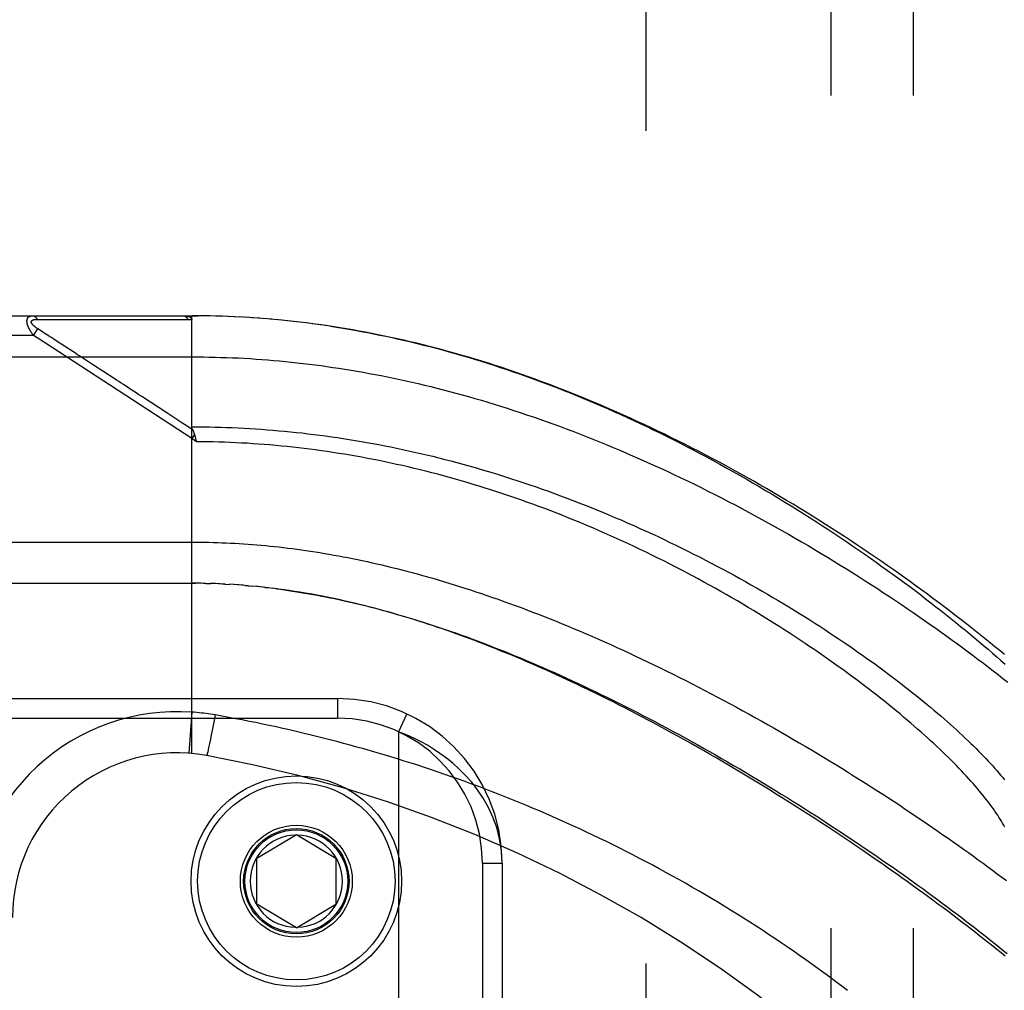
# Model space of a CAD drawing. Header units: inches. Extents: x 0 to 230, y 0 to 149.
# Tile 35 of 256: x 33.9 to 35.4, y 42.05 to 43.52. Entities that reach past the tile are written whole.
import ezdxf

# ---------------------------------------------------------------- set-up
doc = ezdxf.new("R2010")
doc.units = ezdxf.units.IN
doc.header["$LTSCALE"] = 12.648283
doc.header["$MEASUREMENT"] = 0
doc.linetypes.add('HIDDEN', pattern=[0.2, 0.1, -0.1])
for name, color, linetype in [('DEFAULT_2', 8, 'HIDDEN'), ('LEFTHAND_DOOR_ASSEMBLY', 7, 'CONTINUOUS'), ('SUBPANEL', 7, 'CONTINUOUS')]:
    doc.layers.add(name, color=color, linetype=linetype)

msp = doc.modelspace()

# ---------------------------------------------------------------- linework, layer by layer
at = {"layer": 'DEFAULT_2', "color": 8, "linetype": 'HIDDEN'}
msp.add_line((34.8549, 38.2959), (34.8549, 107.3999), dxfattribs=at)
at = {"layer": 'LEFTHAND_DOOR_ASSEMBLY', "color": 8, "linetype": 'HIDDEN'}
for p, q in [((33.2914, 43.0742), (34.1651, 43.0742)), ((33.9303, 43.0687), (33.935, 43.0687)), ((33.935, 43.0687), (33.9409, 43.0687)), ((33.9409, 43.0687), (33.9728, 43.0686)), ((33.9728, 43.0686), (33.978, 43.0686)), ((33.978, 43.0686), (34.0116, 43.0686)), ((34.0116, 43.0686), (34.0168, 43.0686)), ((34.0168, 43.0686), (34.0222, 43.0686)), ((34.1651, 42.4094), (34.1651, 43.0742)), ((34.1744, 43.0742), (34.1651, 43.0742)), ((34.1651, 43.0742), (34.1742, 43.0742)), ((34.1837, 43.0741), (34.1742, 43.0742)), ((34.1931, 43.0739), (34.1833, 43.0741)), ((34.2024, 43.0737), (34.1924, 43.0739)), ((34.2117, 43.0734), (34.2015, 43.0737)), ((34.221, 43.0731), (34.2106, 43.0734)), ((34.2304, 43.0727), (34.2197, 43.0731)), ((34.2397, 43.0722), (34.2288, 43.0727)), ((34.2491, 43.0716), (34.2379, 43.0723)), ((34.2584, 43.071), (34.247, 43.0718)), ((34.2678, 43.0704), (34.2561, 43.0712)), ((34.2772, 43.0697), (34.2653, 43.0706)), ((34.2866, 43.0689), (34.2744, 43.0699)), ((34.296, 43.068), (34.2835, 43.0691)), ((34.3054, 43.0671), (34.2927, 43.0683)), ((34.3148, 43.0661), (34.3019, 43.0674)), ((33.9249, 43.0442), (33.9314, 43.0542)), ((33.9387, 43.0495), (33.9314, 43.0542)), ((34.3242, 43.0651), (34.311, 43.0665)), ((34.3337, 43.0639), (34.3202, 43.0655)), ((34.3431, 43.0628), (34.3294, 43.0644)), ((34.3526, 43.0615), (34.3386, 43.0633)), ((34.3621, 43.0602), (34.3479, 43.0621)), ((34.3716, 43.0588), (34.3571, 43.0609)), ((33.9249, 43.0442), (33.2614, 43.0442)), ((33.9415, 43.0333), (33.9249, 43.0442)), ((33.9411, 43.0479), (33.9387, 43.0495)), ((33.9435, 43.0464), (33.9411, 43.0479)), ((33.9459, 43.0448), (33.9435, 43.0464)), ((33.9557, 43.0384), (33.9511, 43.0415)), ((33.9593, 43.0361), (33.9557, 43.0384)), ((34.1651, 42.8875), (33.9415, 43.0333)), ((33.9845, 43.0197), (33.9593, 43.0361)), ((33.2614, 43.0117), (34.1651, 43.0117)), ((33.9884, 43.0172), (33.9845, 43.0197)), ((34.1288, 42.9256), (34.0894, 42.9513)), ((34.1503, 42.9116), (34.1288, 42.9256)), ((34.1693, 42.8938), (34.1651, 42.8875)), ((34.1704, 42.8897), (34.1707, 42.8885)), ((34.1707, 42.8885), (34.171, 42.8872)), ((34.1721, 42.8829), (34.1651, 42.8875)), ((34.171, 42.8872), (34.1713, 42.886)), ((33.2914, 42.6679), (34.1709, 42.6679)), ((34.1723, 42.6679), (34.1651, 42.6679)), ((34.1794, 42.6678), (34.1709, 42.6679)), ((34.1866, 42.6677), (34.1767, 42.6679)), ((34.1824, 42.6678), (34.1882, 42.6677)), ((34.1866, 42.6677), (34.194, 42.6675)), ((34.201, 42.6673), (34.1938, 42.6675)), ((34.2082, 42.667), (34.1997, 42.6673)), ((34.2153, 42.6667), (34.2055, 42.6671)), ((34.2113, 42.6669), (34.2171, 42.6666)), ((34.2153, 42.6667), (34.2229, 42.6662)), ((34.2294, 42.6658), (34.2224, 42.6663)), ((34.2364, 42.6653), (34.2287, 42.6659)), ((34.2434, 42.6648), (34.2346, 42.6655)), ((34.2506, 42.6642), (34.2404, 42.665)), ((34.2463, 42.6646), (34.2522, 42.6641)), ((34.2506, 42.6642), (34.2581, 42.6635)), ((34.2654, 42.6628), (34.2579, 42.6636)), ((34.2732, 42.662), (34.264, 42.663)), ((34.2759, 42.6617), (34.2819, 42.661)), ((33.2601, 42.4929), (34.3864, 42.4929)), ((34.3864, 42.4929), (34.3864, 42.4629)), ((34.1651, 42.4721), (34.1607, 42.4098)), ((34.4915, 42.4698), (34.4789, 42.4425)), ((33.2301, 42.4629), (34.3864, 42.4629)), ((34.1984, 42.4567), (34.1966, 42.4469)), ((34.2005, 42.4679), (34.1984, 42.4567)), ((34.1966, 42.4469), (34.1948, 42.4377)), ((34.4789, 42.4425), (34.4789, 41.0033)), ((34.1924, 42.4259), (34.1921, 42.4243)), ((34.1935, 42.4311), (34.1924, 42.4259)), ((34.1948, 42.4377), (34.1935, 42.4311)), ((34.1891, 42.4108), (34.1889, 42.41)), ((34.1893, 42.4116), (34.1891, 42.4108)), ((34.1895, 42.4126), (34.1893, 42.4116)), ((34.1898, 42.4136), (34.1895, 42.4126)), ((34.1901, 42.4153), (34.1898, 42.4136)), ((34.1907, 42.4178), (34.1901, 42.4153)), ((34.1913, 42.4205), (34.1907, 42.4178)), ((34.1921, 42.4243), (34.1913, 42.4205)), ((34.2639, 42.2504), (34.3239, 42.2865)), ((34.3239, 42.2865), (34.3839, 42.2504)), ((34.2639, 42.1804), (34.2639, 42.2504)), ((34.3839, 42.2504), (34.3839, 42.1804)), ((34.6064, 42.2429), (34.6064, 41.2029)), ((34.6064, 42.2429), (34.6364, 42.2429)), ((34.6364, 42.2429), (34.6364, 41.2029)), ((34.3239, 42.1444), (34.2639, 42.1804)), ((34.3239, 42.1444), (34.3839, 42.1804))]:
    msp.add_line(p, q, dxfattribs=at)
for points in [[(33.9249, 43.0442), (33.9244, 43.0448), (33.9239, 43.0455), (33.9235, 43.0461), (33.923, 43.0467), (33.9226, 43.0473), (33.9222, 43.0479), (33.9218, 43.0484), (33.9215, 43.049), (33.9211, 43.0495), (33.9208, 43.0501), (33.9205, 43.0506), (33.9202, 43.0511), (33.9199, 43.0516), (33.9196, 43.052), (33.9193, 43.0525), (33.9191, 43.053), (33.9188, 43.0534), (33.9186, 43.0539), (33.9184, 43.0543), (33.9182, 43.0547), (33.9179, 43.0552), (33.9177, 43.0556), (33.9176, 43.056), (33.9174, 43.0564), (33.9172, 43.0568), (33.917, 43.0572), (33.9169, 43.0575), (33.9167, 43.0579), (33.9166, 43.0583), (33.9164, 43.0587), (33.9163, 43.059), (33.9162, 43.0594), (33.9161, 43.0597), (33.9159, 43.0601), (33.9158, 43.0604), (33.9157, 43.0607), (33.9156, 43.0611), (33.9156, 43.0614), (33.9155, 43.0617), (33.9154, 43.062), (33.9153, 43.0623), (33.9153, 43.0627), (33.9152, 43.063), (33.9152, 43.0633), (33.9151, 43.0636), (33.9151, 43.0639), (33.915, 43.0641), (33.915, 43.0644), (33.915, 43.0647), (33.9149, 43.065), (33.9149, 43.0653), (33.9149, 43.0655), (33.9149, 43.0658), (33.9149, 43.0661), (33.9149, 43.0663), (33.9149, 43.0666), (33.9149, 43.0668), (33.915, 43.0671), (33.915, 43.0673), (33.915, 43.0676), (33.9151, 43.0678), (33.9151, 43.068), (33.9151, 43.0683), (33.9152, 43.0685), (33.9153, 43.0687), (33.9153, 43.069), (33.9154, 43.0692), (33.9155, 43.0694), (33.9155, 43.0696), (33.9156, 43.0698), (33.9157, 43.07), (33.9158, 43.0702), (33.9159, 43.0704), (33.916, 43.0706), (33.9162, 43.0708), (33.9163, 43.071), (33.9164, 43.0711), (33.9165, 43.0713), (33.9167, 43.0715), (33.9168, 43.0717), (33.917, 43.0718), (33.9172, 43.072), (33.9173, 43.0722), (33.9175, 43.0723), (33.9177, 43.0725), (33.9179, 43.0726), (33.9181, 43.0728), (33.9183, 43.0729), (33.9186, 43.073), (33.9188, 43.0732), (33.9191, 43.0733), (33.9193, 43.0734), (33.9196, 43.0735), (33.9199, 43.0736), (33.9202, 43.0737), (33.9205, 43.0738), (33.9208, 43.0739), (33.9212, 43.074), (33.9216, 43.074), (33.922, 43.0741), (33.9224, 43.0741), (33.9228, 43.0742), (33.9232, 43.0742), (33.9237, 43.0742)], [(33.9314, 43.0542), (33.9309, 43.0545), (33.9305, 43.0549), (33.93, 43.0552), (33.9296, 43.0555), (33.9292, 43.0558), (33.9288, 43.056), (33.9284, 43.0563), (33.928, 43.0566), (33.9277, 43.0569), (33.9274, 43.0571), (33.927, 43.0574), (33.9267, 43.0576), (33.9264, 43.0579), (33.9262, 43.0581), (33.9259, 43.0583), (33.9256, 43.0586), (33.9254, 43.0588), (33.9251, 43.059), (33.9249, 43.0592), (33.9247, 43.0594), (33.9245, 43.0596), (33.9243, 43.0598), (33.9241, 43.06), (33.9239, 43.0602), (33.9237, 43.0604), (33.9236, 43.0606), (33.9234, 43.0608), (33.9233, 43.061), (33.9231, 43.0612), (33.923, 43.0613), (33.9228, 43.0615), (33.9227, 43.0617), (33.9226, 43.0619), (33.9225, 43.062), (33.9224, 43.0622), (33.9223, 43.0623), (33.9222, 43.0625), (33.9221, 43.0627), (33.922, 43.0628), (33.9219, 43.063), (33.9219, 43.0631), (33.9218, 43.0633), (33.9217, 43.0634), (33.9217, 43.0636), (33.9216, 43.0637), (33.9216, 43.0639), (33.9216, 43.064), (33.9215, 43.0641), (33.9215, 43.0643), (33.9215, 43.0644), (33.9215, 43.0645), (33.9215, 43.0647), (33.9214, 43.0648), (33.9214, 43.0649), (33.9215, 43.065), (33.9215, 43.0652), (33.9215, 43.0653), (33.9215, 43.0654), (33.9215, 43.0655), (33.9216, 43.0656), (33.9216, 43.0657), (33.9216, 43.0659), (33.9217, 43.066), (33.9217, 43.0661), (33.9218, 43.0662), (33.9219, 43.0663), (33.9219, 43.0664), (33.922, 43.0665), (33.9221, 43.0666), (33.9222, 43.0667), (33.9223, 43.0668), (33.9224, 43.0669), (33.9225, 43.067), (33.9226, 43.0671), (33.9227, 43.0672), (33.9228, 43.0672), (33.923, 43.0673), (33.9231, 43.0674), (33.9232, 43.0675), (33.9234, 43.0676), (33.9236, 43.0676), (33.9237, 43.0677), (33.9239, 43.0678), (33.9241, 43.0679), (33.9243, 43.0679), (33.9245, 43.068), (33.9247, 43.0681), (33.9249, 43.0681), (33.9251, 43.0682), (33.9254, 43.0683), (33.9256, 43.0683), (33.9259, 43.0684), (33.9262, 43.0684), (33.9265, 43.0685), (33.9268, 43.0685), (33.9271, 43.0686), (33.9274, 43.0686), (33.9278, 43.0686), (33.9281, 43.0687), (33.9285, 43.0687), (33.9289, 43.0687), (33.9294, 43.0687), (33.9298, 43.0687), (33.9303, 43.0687)], [(33.9237, 43.0742), (33.9239, 43.0742), (33.9241, 43.0742), (33.9243, 43.0741), (33.9246, 43.0741), (33.9248, 43.0741), (33.925, 43.074), (33.9252, 43.0739), (33.9254, 43.0739), (33.9257, 43.0738), (33.9259, 43.0737), (33.9261, 43.0736), (33.9263, 43.0735), (33.9265, 43.0733), (33.9267, 43.0732), (33.9269, 43.0731), (33.9271, 43.0729), (33.9273, 43.0728), (33.9275, 43.0726), (33.9277, 43.0724), (33.9279, 43.0722), (33.9281, 43.072), (33.9283, 43.0718), (33.9285, 43.0716), (33.9287, 43.0714), (33.9288, 43.0711), (33.929, 43.0709), (33.9292, 43.0707), (33.9293, 43.0704), (33.9295, 43.0701), (33.9297, 43.0699), (33.9298, 43.0696), (33.93, 43.0693), (33.9301, 43.069), (33.9303, 43.0687)], [(34.0222, 43.0686), (34.0251, 43.0686), (34.0281, 43.0686), (34.0313, 43.0686), (34.0346, 43.0686), (34.0381, 43.0686), (34.0456, 43.0686)], [(34.0456, 43.0686), (34.0494, 43.0686), (34.0533, 43.0686), (34.0571, 43.0686), (34.061, 43.0686), (34.0648, 43.0686), (34.0685, 43.0686), (34.0723, 43.0686), (34.0762, 43.0686), (34.0801, 43.0686), (34.0841, 43.0686), (34.0883, 43.0686), (34.1166, 43.0685)], [(34.1166, 43.0685), (34.1219, 43.0685), (34.1274, 43.0685), (34.1332, 43.0685), (34.1392, 43.0685), (34.1456, 43.0685), (34.1522, 43.0685), (34.159, 43.0685)], [(34.1524, 43.0742), (34.153, 43.0742), (34.1535, 43.0742), (34.1541, 43.0742), (34.1546, 43.0741), (34.1552, 43.0741), (34.1557, 43.074), (34.1562, 43.074), (34.1566, 43.0739), (34.1571, 43.0739), (34.1575, 43.0738), (34.1579, 43.0737), (34.1583, 43.0737), (34.1587, 43.0736), (34.159, 43.0735), (34.1594, 43.0734), (34.1597, 43.0733), (34.16, 43.0732), (34.1603, 43.0731), (34.1606, 43.073), (34.1609, 43.0729), (34.1612, 43.0728), (34.1614, 43.0727), (34.1617, 43.0726), (34.1619, 43.0725), (34.1621, 43.0724), (34.1623, 43.0723), (34.1625, 43.0722), (34.1627, 43.0721), (34.1629, 43.072), (34.1631, 43.0718), (34.1632, 43.0717), (34.1634, 43.0716), (34.1635, 43.0715), (34.1637, 43.0714), (34.1638, 43.0712), (34.1639, 43.0711), (34.164, 43.071), (34.1642, 43.0709), (34.1643, 43.0708), (34.1644, 43.0706), (34.1645, 43.0705), (34.1645, 43.0704), (34.1646, 43.0702), (34.1647, 43.0701), (34.1648, 43.07), (34.1648, 43.0698), (34.1649, 43.0697), (34.1649, 43.0696), (34.165, 43.0694), (34.165, 43.0693), (34.1651, 43.0691), (34.1651, 43.069), (34.1651, 43.0688), (34.1651, 43.0687), (34.1651, 43.0685), (34.1651, 43.0684)], [(34.1524, 43.0742), (34.1526, 43.0742), (34.1528, 43.0742), (34.1531, 43.0741), (34.1533, 43.0741), (34.1535, 43.0741), (34.1537, 43.074), (34.1539, 43.0739), (34.1542, 43.0739), (34.1544, 43.0738), (34.1546, 43.0737), (34.1548, 43.0736), (34.155, 43.0734), (34.1552, 43.0733), (34.1555, 43.0732), (34.1557, 43.073), (34.1559, 43.0729), (34.1561, 43.0727), (34.1563, 43.0725), (34.1565, 43.0723), (34.1567, 43.0721), (34.1569, 43.0719), (34.157, 43.0717), (34.1572, 43.0715), (34.1574, 43.0713), (34.1576, 43.071), (34.1578, 43.0708), (34.1579, 43.0705), (34.1581, 43.0703), (34.1583, 43.07), (34.1584, 43.0697), (34.1586, 43.0694), (34.1587, 43.0691), (34.1589, 43.0688), (34.159, 43.0685)], [(34.159, 43.0685), (34.16, 43.0685), (34.1611, 43.0685), (34.1621, 43.0685), (34.1631, 43.0685), (34.1641, 43.0684), (34.1651, 43.0684)], [(35.3989, 42.5597), (35.3918, 42.5656), (35.3845, 42.5716), (35.3772, 42.5776), (35.3697, 42.5836), (35.3622, 42.5897), (35.3546, 42.5957), (35.3469, 42.6018), (35.3391, 42.6079), (35.3312, 42.6141), (35.3232, 42.6202), (35.3152, 42.6264), (35.307, 42.6326), (35.2988, 42.6388), (35.2904, 42.645), (35.282, 42.6512), (35.2735, 42.6575), (35.265, 42.6637), (35.2563, 42.67), (35.2476, 42.6762), (35.2387, 42.6825), (35.2298, 42.6888), (35.2208, 42.695), (35.2118, 42.7013), (35.2027, 42.7076), (35.1934, 42.7138), (35.1842, 42.7201), (35.1748, 42.7263), (35.1654, 42.7326), (35.1559, 42.7388), (35.1464, 42.745), (35.1368, 42.7512), (35.1271, 42.7573), (35.1174, 42.7635), (35.1076, 42.7696), (35.0978, 42.7757), (35.0879, 42.7817), (35.078, 42.7878), (35.0681, 42.7938), (35.058, 42.7997), (35.048, 42.8057), (35.0379, 42.8116), (35.0278, 42.8174), (35.0176, 42.8232), (35.0074, 42.829), (34.9972, 42.8347), (34.9869, 42.8404), (34.9766, 42.846), (34.9663, 42.8516), (34.956, 42.8571), (34.9457, 42.8625), (34.9353, 42.8679), (34.9249, 42.8733), (34.9145, 42.8786), (34.9041, 42.8838), (34.8937, 42.889), (34.8833, 42.8941), (34.8729, 42.8991), (34.8625, 42.9041), (34.852, 42.909), (34.8416, 42.9138), (34.8312, 42.9186), (34.8208, 42.9233), (34.8104, 42.9279), (34.8, 42.9325), (34.7896, 42.937), (34.7793, 42.9414), (34.7689, 42.9457), (34.7586, 42.95), (34.7482, 42.9542), (34.7379, 42.9583), (34.7276, 42.9624), (34.7173, 42.9663), (34.7071, 42.9702), (34.6968, 42.974), (34.6866, 42.9778), (34.6764, 42.9814), (34.6662, 42.985), (34.6561, 42.9886), (34.6459, 42.992), (34.6358, 42.9954), (34.6257, 42.9987), (34.6157, 43.0019), (34.6056, 43.005), (34.5956, 43.0081), (34.5856, 43.0111), (34.5757, 43.014), (34.5657, 43.0168), (34.5558, 43.0196), (34.5459, 43.0223), (34.536, 43.0249), (34.5262, 43.0275), (34.5164, 43.03), (34.5066, 43.0324), (34.4968, 43.0347), (34.487, 43.037), (34.4773, 43.0392), (34.4676, 43.0413), (34.4579, 43.0434), (34.4482, 43.0454), (34.4386, 43.0473), (34.4289, 43.0491), (34.4193, 43.0509), (34.4098, 43.0526), (34.4002, 43.0543), (34.3906, 43.0559), (34.3811, 43.0574), (34.3664, 43.0596)], [(34.3757, 43.0582), (34.385, 43.0568), (34.3943, 43.0553), (34.4036, 43.0537), (34.4129, 43.0521), (34.4223, 43.0504), (34.4317, 43.0486), (34.4411, 43.0468), (34.4505, 43.0449), (34.4599, 43.0429), (34.4694, 43.0409), (34.4789, 43.0388), (34.4884, 43.0366), (34.4979, 43.0344), (34.5075, 43.0321), (34.517, 43.0297), (34.5266, 43.0273), (34.5362, 43.0248), (34.5459, 43.0222), (34.5556, 43.0195), (34.5652, 43.0168), (34.575, 43.014), (34.5847, 43.0111), (34.5945, 43.0082), (34.6043, 43.0052), (34.6141, 43.0021), (34.6238, 42.999), (34.6336, 42.9958), (34.6433, 42.9925), (34.653, 42.9892), (34.6627, 42.9858), (34.6724, 42.9824), (34.682, 42.9789), (34.6916, 42.9754), (34.7012, 42.9718), (34.7108, 42.9682), (34.7204, 42.9645), (34.73, 42.9607), (34.7396, 42.9569), (34.7492, 42.953), (34.7588, 42.9491), (34.7684, 42.9451), (34.778, 42.941), (34.7876, 42.9368), (34.7973, 42.9326), (34.8069, 42.9283), (34.8166, 42.924), (34.8263, 42.9196), (34.8361, 42.915), (34.846, 42.9104), (34.8558, 42.9058), (34.8658, 42.901), (34.8757, 42.8961), (34.8858, 42.8912), (34.8959, 42.8861), (34.906, 42.881), (34.9161, 42.8758), (34.9262, 42.8705), (34.9364, 42.8652), (34.9465, 42.8598), (34.9566, 42.8543), (34.9667, 42.8488), (34.9767, 42.8433), (34.9868, 42.8377), (34.9967, 42.832), (35.0067, 42.8263), (35.0166, 42.8206), (35.0265, 42.8148), (35.0364, 42.809), (35.0462, 42.8031), (35.056, 42.7972), (35.0657, 42.7913), (35.0754, 42.7853), (35.085, 42.7793), (35.0946, 42.7733), (35.1041, 42.7672), (35.1135, 42.7612), (35.1229, 42.7551), (35.1322, 42.749), (35.1415, 42.7429), (35.1507, 42.7367), (35.1598, 42.7306), (35.1689, 42.7244), (35.1778, 42.7182), (35.1868, 42.7121), (35.1956, 42.7059), (35.2043, 42.6997), (35.213, 42.6935), (35.2216, 42.6874), (35.2301, 42.6812), (35.2385, 42.6751), (35.2468, 42.6689), (35.2551, 42.6628), (35.2632, 42.6567), (35.2713, 42.6506), (35.2792, 42.6445), (35.2871, 42.6384), (35.2949, 42.6323), (35.3026, 42.6263), (35.3102, 42.6203), (35.3177, 42.6143), (35.3251, 42.6084), (35.3324, 42.6024), (35.3396, 42.5966), (35.3467, 42.5907), (35.3537, 42.5849), (35.3606, 42.579), (35.3674, 42.5733), (35.3741, 42.5676), (35.3807, 42.5619), (35.3872, 42.5562), (35.3936, 42.5506), (35.3999, 42.545)], [(33.9511, 43.0415), (33.9497, 43.0423), (33.9484, 43.0432), (33.9459, 43.0448)], [(34.016, 42.9991), (34.0129, 43.0012), (34.0098, 43.0032), (34.0069, 43.0051), (34.0041, 43.0069), (34.0015, 43.0086), (33.999, 43.0102), (33.9967, 43.0117), (33.9945, 43.0132), (33.9924, 43.0145), (33.9884, 43.0172)], [(34.1651, 43.0117), (34.174, 43.0117), (34.1828, 43.0116), (34.1917, 43.0114), (34.2006, 43.0113), (34.2094, 43.011), (34.2183, 43.0107), (34.2271, 43.0104), (34.236, 43.01), (34.2449, 43.0095), (34.2538, 43.009), (34.2627, 43.0084), (34.2716, 43.0078), (34.2805, 43.0071), (34.2894, 43.0063), (34.2984, 43.0055), (34.3073, 43.0047), (34.3163, 43.0038), (34.3253, 43.0028), (34.3343, 43.0018), (34.3433, 43.0007), (34.3523, 42.9996), (34.3614, 42.9984), (34.3704, 42.9971), (34.3795, 42.9958), (34.3886, 42.9945), (34.3977, 42.993), (34.4069, 42.9915), (34.4161, 42.99), (34.4252, 42.9884), (34.4345, 42.9867), (34.4437, 42.985), (34.4529, 42.9832), (34.4622, 42.9813), (34.4715, 42.9794), (34.4809, 42.9774), (34.4902, 42.9754), (34.4996, 42.9733), (34.509, 42.9711), (34.5185, 42.9689), (34.528, 42.9666), (34.5374, 42.9642), (34.547, 42.9618), (34.5565, 42.9593), (34.5661, 42.9567), (34.5757, 42.9541), (34.5854, 42.9514), (34.5951, 42.9486), (34.6048, 42.9458), (34.6145, 42.9428), (34.6243, 42.9399), (34.634, 42.9368), (34.6439, 42.9337), (34.6537, 42.9305), (34.6636, 42.9273), (34.6735, 42.9239), (34.6834, 42.9206), (34.6934, 42.9171), (34.7034, 42.9135), (34.7134, 42.9099), (34.7235, 42.9063), (34.7335, 42.9025), (34.7436, 42.8987), (34.7537, 42.8948), (34.7639, 42.8908), (34.7741, 42.8868), (34.7842, 42.8827), (34.7944, 42.8785), (34.8047, 42.8743), (34.8149, 42.87), (34.8252, 42.8656), (34.8354, 42.8611), (34.8457, 42.8566), (34.856, 42.852), (34.8663, 42.8474), (34.8766, 42.8427), (34.8869, 42.8379), (34.8972, 42.8331), (34.9075, 42.8282), (34.9179, 42.8232), (34.9282, 42.8182), (34.9385, 42.8131), (34.9488, 42.8079), (34.9591, 42.8027), (34.9693, 42.7975), (34.9796, 42.7922), (34.9899, 42.7868), (35.0001, 42.7814), (35.0103, 42.776), (35.0205, 42.7705), (35.0307, 42.7649), (35.0408, 42.7593), (35.0509, 42.7537), (35.061, 42.748), (35.071, 42.7423), (35.081, 42.7366), (35.0909, 42.7308), (35.1008, 42.725), (35.1107, 42.7191), (35.1205, 42.7133), (35.1303, 42.7074), (35.14, 42.7015), (35.1496, 42.6955), (35.1592, 42.6896), (35.1687, 42.6836), (35.1782, 42.6777), (35.1876, 42.6717), (35.1969, 42.6657), (35.2062, 42.6597), (35.2154, 42.6536), (35.2245, 42.6476), (35.2336, 42.6416), (35.2425, 42.6356), (35.2514, 42.6295), (35.2602, 42.6235), (35.269, 42.6175), (35.2776, 42.6115), (35.2862, 42.6055), (35.2947, 42.5995), (35.3031, 42.5935), (35.3114, 42.5876), (35.3196, 42.5816), (35.3277, 42.5757), (35.3358, 42.5698), (35.3437, 42.5639), (35.3516, 42.5581), (35.3593, 42.5522), (35.367, 42.5464), (35.3746, 42.5406), (35.382, 42.5348), (35.3894, 42.5291), (35.3967, 42.5234), (35.4039, 42.5177)], [(34.0894, 42.9513), (34.0849, 42.9543), (34.0806, 42.957), (34.0766, 42.9597), (34.0726, 42.9622), (34.0689, 42.9647), (34.0652, 42.9671), (34.0616, 42.9695), (34.058, 42.9718), (34.0544, 42.9741), (34.0508, 42.9765), (34.0472, 42.9788), (34.016, 42.9991)], [(34.1664, 42.9011), (34.1582, 42.9065), (34.1503, 42.9116)], [(34.1663, 42.9014), (34.1662, 42.9016), (34.166, 42.9018), (34.1659, 42.9021), (34.1659, 42.9023), (34.1658, 42.9025), (34.1657, 42.9027), (34.1656, 42.903), (34.1655, 42.9032), (34.1655, 42.9034), (34.1654, 42.9036), (34.1654, 42.9038), (34.1653, 42.904), (34.1653, 42.9043), (34.1652, 42.9045), (34.1652, 42.9047), (34.1652, 42.9049), (34.1652, 42.9051), (34.1652, 42.9053), (34.1651, 42.9055)], [(34.1651, 42.9055), (34.1739, 42.9055), (34.1827, 42.9054), (34.1915, 42.9053), (34.2003, 42.9051), (34.2091, 42.9049), (34.2179, 42.9046), (34.2267, 42.9043), (34.2355, 42.9039), (34.2443, 42.9034), (34.2531, 42.9029), (34.2619, 42.9024), (34.2708, 42.9018), (34.2796, 42.9011), (34.2884, 42.9004), (34.2973, 42.8996), (34.3061, 42.8988), (34.315, 42.898), (34.3239, 42.897), (34.3328, 42.8961), (34.3416, 42.895), (34.3505, 42.894), (34.3594, 42.8928), (34.3684, 42.8916), (34.3773, 42.8904), (34.3862, 42.8891), (34.3952, 42.8877), (34.4041, 42.8863), (34.4131, 42.8849), (34.4221, 42.8833), (34.4311, 42.8818), (34.4401, 42.8801), (34.4491, 42.8784), (34.4581, 42.8767), (34.4672, 42.8749), (34.4762, 42.873), (34.4853, 42.8711), (34.4944, 42.8691), (34.5035, 42.8671), (34.5126, 42.865), (34.5217, 42.8629), (34.5309, 42.8607), (34.54, 42.8584), (34.5492, 42.8561), (34.5583, 42.8537), (34.5675, 42.8513), (34.5767, 42.8488), (34.5859, 42.8462), (34.5952, 42.8436), (34.6044, 42.8409), (34.6136, 42.8382), (34.6229, 42.8354), (34.6321, 42.8325), (34.6414, 42.8296), (34.6507, 42.8266), (34.66, 42.8236), (34.6693, 42.8205), (34.6786, 42.8174), (34.6879, 42.8142), (34.6972, 42.8109), (34.7065, 42.8076), (34.7158, 42.8042), (34.7251, 42.8008), (34.7344, 42.7973), (34.7437, 42.7938), (34.753, 42.7902), (34.7624, 42.7865), (34.7716, 42.7828), (34.7809, 42.779), (34.7902, 42.7752), (34.7995, 42.7713), (34.8087, 42.7674), (34.818, 42.7635), (34.8272, 42.7594), (34.8364, 42.7554), (34.8456, 42.7513), (34.8548, 42.7471), (34.8639, 42.7429), (34.873, 42.7387), (34.8821, 42.7344), (34.8912, 42.73), (34.9002, 42.7257), (34.9092, 42.7212), (34.9182, 42.7168), (34.9271, 42.7123), (34.936, 42.7078), (34.9449, 42.7032), (34.9537, 42.6986), (34.9625, 42.694), (34.9712, 42.6894), (34.9799, 42.6847), (34.9886, 42.68), (34.9971, 42.6752), (35.0057, 42.6705), (35.0141, 42.6657), (35.0226, 42.6609), (35.0309, 42.6561), (35.0392, 42.6513), (35.0475, 42.6464), (35.0556, 42.6416), (35.0638, 42.6367), (35.0718, 42.6319), (35.0798, 42.627), (35.0877, 42.6221), (35.0955, 42.6172), (35.1033, 42.6123), (35.1109, 42.6074), (35.1186, 42.6025), (35.1261, 42.5976), (35.1335, 42.5927), (35.1409, 42.5878), (35.1482, 42.5829), (35.1554, 42.5781), (35.1625, 42.5732), (35.1696, 42.5683), (35.1766, 42.5635), (35.1834, 42.5587), (35.1902, 42.5538), (35.1969, 42.549), (35.2035, 42.5443), (35.2101, 42.5395), (35.2165, 42.5347), (35.2229, 42.53), (35.2291, 42.5253), (35.2353, 42.5206), (35.2414, 42.516), (35.2474, 42.5113), (35.2533, 42.5067), (35.2591, 42.5021), (35.2648, 42.4975), (35.2704, 42.493), (35.276, 42.4885), (35.2814, 42.484), (35.2868, 42.4796), (35.292, 42.4752), (35.2972, 42.4708), (35.3023, 42.4664), (35.3072, 42.4621), (35.3121, 42.4578), (35.3169, 42.4536), (35.3216, 42.4494), (35.3262, 42.4452), (35.3308, 42.441), (35.3352, 42.4369), (35.3395, 42.4328), (35.3438, 42.4288), (35.3479, 42.4248), (35.352, 42.4208), (35.3559, 42.4169), (35.3598, 42.413), (35.3636, 42.4091), (35.3673, 42.4053), (35.3709, 42.4016), (35.3744, 42.3978), (35.3778, 42.3941), (35.3812, 42.3905), (35.3844, 42.3868), (35.3876, 42.3833), (35.3907, 42.3797), (35.3936, 42.3762), (35.3965, 42.3728), (35.3993, 42.3694)], [(34.1663, 42.9014), (34.1666, 42.9007), (34.1669, 42.9002), (34.1671, 42.8997), (34.1673, 42.8992), (34.1675, 42.8987), (34.1677, 42.8982), (34.1679, 42.8977), (34.1681, 42.8971), (34.1683, 42.8966), (34.1685, 42.896), (34.1687, 42.8955), (34.1689, 42.8949), (34.1691, 42.8944), (34.1693, 42.8938)], [(34.1693, 42.8938), (34.1694, 42.8932), (34.1696, 42.8926), (34.1698, 42.8921), (34.1699, 42.8915), (34.1701, 42.8909), (34.1703, 42.8903), (34.1704, 42.8897)], [(34.1713, 42.886), (34.1719, 42.8835), (34.1721, 42.8829)], [(35.3995, 42.2975), (35.3979, 42.3004), (35.3962, 42.3034), (35.3945, 42.3064), (35.3926, 42.3094), (35.3907, 42.3125), (35.3887, 42.3156), (35.3866, 42.3188), (35.3844, 42.322), (35.3821, 42.3253), (35.3797, 42.3286), (35.3773, 42.3319), (35.3747, 42.3353), (35.3721, 42.3387), (35.3694, 42.3422), (35.3666, 42.3457), (35.3637, 42.3493), (35.3607, 42.3528), (35.3577, 42.3565), (35.3545, 42.3602), (35.3513, 42.3639), (35.3479, 42.3676), (35.3445, 42.3714), (35.341, 42.3753), (35.3374, 42.3792), (35.3337, 42.3831), (35.3299, 42.3871), (35.326, 42.3911), (35.322, 42.3951), (35.318, 42.3992), (35.3138, 42.4033), (35.3096, 42.4075), (35.3052, 42.4116), (35.3008, 42.4159), (35.2963, 42.4202), (35.2916, 42.4245), (35.2869, 42.4288), (35.2821, 42.4332), (35.2772, 42.4376), (35.2723, 42.442), (35.2672, 42.4465), (35.262, 42.451), (35.2567, 42.4556), (35.2514, 42.4601), (35.2459, 42.4647), (35.2404, 42.4694), (35.2348, 42.474), (35.229, 42.4787), (35.2232, 42.4834), (35.2173, 42.4882), (35.2113, 42.4929), (35.2053, 42.4977), (35.1991, 42.5025), (35.1928, 42.5074), (35.1865, 42.5122), (35.18, 42.5171), (35.1735, 42.522), (35.1669, 42.5269), (35.1602, 42.5318), (35.1534, 42.5367), (35.1466, 42.5417), (35.1396, 42.5467), (35.1326, 42.5516), (35.1255, 42.5566), (35.1183, 42.5616), (35.111, 42.5666), (35.1037, 42.5716), (35.0962, 42.5766), (35.0887, 42.5816), (35.0812, 42.5866), (35.0735, 42.5915), (35.0658, 42.5965), (35.058, 42.6015), (35.0502, 42.6065), (35.0423, 42.6115), (35.0343, 42.6164), (35.0262, 42.6214), (35.0181, 42.6263), (35.01, 42.6312), (35.0017, 42.6361), (34.9935, 42.641), (34.9851, 42.6458), (34.9767, 42.6506), (34.9683, 42.6555), (34.9598, 42.6602), (34.9513, 42.665), (34.9427, 42.6697), (34.9341, 42.6744), (34.9254, 42.679), (34.9167, 42.6837), (34.908, 42.6883), (34.8992, 42.6928), (34.8904, 42.6973), (34.8816, 42.7018), (34.8727, 42.7062), (34.8638, 42.7106), (34.8549, 42.715), (34.846, 42.7193), (34.837, 42.7235), (34.828, 42.7277), (34.819, 42.7319), (34.81, 42.736), (34.801, 42.74), (34.792, 42.7441), (34.7829, 42.748), (34.7738, 42.7519), (34.7648, 42.7558), (34.7557, 42.7596), (34.7466, 42.7633), (34.7375, 42.767), (34.7284, 42.7706), (34.7193, 42.7742), (34.7102, 42.7777), (34.7011, 42.7812), (34.692, 42.7846), (34.6829, 42.7879), (34.6739, 42.7912), (34.6648, 42.7944), (34.6557, 42.7976), (34.6466, 42.8007), (34.6376, 42.8038), (34.6285, 42.8067), (34.6194, 42.8097), (34.6104, 42.8125), (34.6014, 42.8154), (34.5924, 42.8181), (34.5833, 42.8208), (34.5743, 42.8234), (34.5654, 42.826), (34.5564, 42.8285), (34.5474, 42.831), (34.5385, 42.8334), (34.5295, 42.8357), (34.5206, 42.838), (34.5117, 42.8402), (34.5028, 42.8424), (34.4939, 42.8445), (34.485, 42.8465), (34.4761, 42.8485), (34.4673, 42.8504), (34.4584, 42.8523), (34.4496, 42.8541), (34.4408, 42.8558), (34.432, 42.8575), (34.4232, 42.8592), (34.4144, 42.8608), (34.4056, 42.8623), (34.3969, 42.8638), (34.3881, 42.8652), (34.3794, 42.8665), (34.3707, 42.8678), (34.3619, 42.8691), (34.3532, 42.8703), (34.3445, 42.8714), (34.3359, 42.8725), (34.3272, 42.8735), (34.3185, 42.8745), (34.3099, 42.8754), (34.3012, 42.8763), (34.2926, 42.8771), (34.2839, 42.8779), (34.2753, 42.8786), (34.2667, 42.8792), (34.258, 42.8798), (34.2494, 42.8804), (34.2408, 42.8809), (34.2322, 42.8813), (34.2236, 42.8817), (34.215, 42.882), (34.2064, 42.8823), (34.1978, 42.8825), (34.1892, 42.8827), (34.1806, 42.8828), (34.1721, 42.8829)], [(33.2614, 42.7304), (34.1717, 42.7304), (34.1782, 42.7304), (34.1848, 42.7303), (34.1913, 42.7301), (34.1979, 42.73), (34.2044, 42.7298), (34.211, 42.7295), (34.2176, 42.7293), (34.2241, 42.7289), (34.2307, 42.7286), (34.2373, 42.7282), (34.2439, 42.7278), (34.2506, 42.7273), (34.2572, 42.7268), (34.2639, 42.7263), (34.2705, 42.7257), (34.2772, 42.7251), (34.284, 42.7244), (34.2907, 42.7237), (34.2975, 42.723), (34.3042, 42.7222), (34.311, 42.7214), (34.3179, 42.7205), (34.3247, 42.7196), (34.3316, 42.7186), (34.3385, 42.7177), (34.3455, 42.7166), (34.3524, 42.7155), (34.3594, 42.7144), (34.3665, 42.7133), (34.3735, 42.7121), (34.3806, 42.7108), (34.3878, 42.7095), (34.3949, 42.7082), (34.4021, 42.7068), (34.4094, 42.7053), (34.4167, 42.7038), (34.424, 42.7023), (34.4314, 42.7007), (34.4388, 42.6991), (34.4462, 42.6974), (34.4537, 42.6957), (34.4612, 42.6939), (34.4688, 42.692), (34.4764, 42.6902), (34.4841, 42.6882), (34.4918, 42.6862), (34.4996, 42.6842), (34.5074, 42.682), (34.5152, 42.6799), (34.5231, 42.6777), (34.5311, 42.6754), (34.5391, 42.6731), (34.5471, 42.6707), (34.5552, 42.6682), (34.5633, 42.6657), (34.5715, 42.6631), (34.5798, 42.6605), (34.5881, 42.6578), (34.5964, 42.6551), (34.6048, 42.6523), (34.6133, 42.6494), (34.6218, 42.6465), (34.6303, 42.6435), (34.6389, 42.6404), (34.6475, 42.6373), (34.6562, 42.6341), (34.665, 42.6309), (34.6737, 42.6276), (34.6826, 42.6242), (34.6915, 42.6208), (34.7004, 42.6173), (34.7093, 42.6137), (34.7184, 42.6101), (34.7274, 42.6064), (34.7365, 42.6027), (34.7456, 42.5988), (34.7548, 42.595), (34.764, 42.591), (34.7733, 42.587), (34.7826, 42.583), (34.7919, 42.5788), (34.8013, 42.5747), (34.8106, 42.5704), (34.8201, 42.5661), (34.8295, 42.5617), (34.839, 42.5573), (34.8484, 42.5528), (34.858, 42.5483), (34.8675, 42.5437), (34.8771, 42.5391), (34.8866, 42.5344), (34.8962, 42.5296), (34.9058, 42.5248), (34.9154, 42.52), (34.925, 42.5151), (34.9346, 42.5101), (34.9443, 42.5051), (34.9539, 42.5001), (34.9635, 42.495), (34.9731, 42.4899), (34.9827, 42.4847), (34.9923, 42.4795), (35.0019, 42.4743), (35.0115, 42.469), (35.021, 42.4637), (35.0306, 42.4584), (35.0401, 42.453), (35.0496, 42.4476), (35.0591, 42.4422), (35.0685, 42.4367), (35.0779, 42.4313), (35.0873, 42.4258), (35.0966, 42.4203), (35.106, 42.4147), (35.1152, 42.4092), (35.1244, 42.4036), (35.1336, 42.3981), (35.1428, 42.3925), (35.1519, 42.3869), (35.1609, 42.3813), (35.1699, 42.3756), (35.1789, 42.37), (35.1878, 42.3644), (35.1966, 42.3588), (35.2054, 42.3531), (35.2141, 42.3475), (35.2227, 42.3419), (35.2313, 42.3363), (35.2399, 42.3307), (35.2483, 42.325), (35.2567, 42.3194), (35.265, 42.3139), (35.2733, 42.3083), (35.2815, 42.3027), (35.2896, 42.2972), (35.2977, 42.2916), (35.3056, 42.2861), (35.3135, 42.2806), (35.3213, 42.2751), (35.3291, 42.2696), (35.3367, 42.2642), (35.3443, 42.2588), (35.3518, 42.2534), (35.3592, 42.248), (35.3666, 42.2426), (35.3738, 42.2373), (35.381, 42.232), (35.3881, 42.2267), (35.3951, 42.2215), (35.402, 42.2163)], [(34.2891, 42.6601), (34.2811, 42.6611), (34.2699, 42.6624)], [(35.4, 42.1015), (35.3938, 42.1065), (35.3876, 42.1115), (35.3813, 42.1166), (35.3748, 42.1217), (35.3683, 42.1269), (35.3617, 42.1321), (35.355, 42.1374), (35.3482, 42.1427), (35.3413, 42.148), (35.3343, 42.1534), (35.3272, 42.1588), (35.32, 42.1642), (35.3128, 42.1697), (35.3054, 42.1753), (35.2979, 42.1808), (35.2904, 42.1864), (35.2827, 42.192), (35.275, 42.1977), (35.2671, 42.2034), (35.2592, 42.2091), (35.2512, 42.2149), (35.2431, 42.2207), (35.2349, 42.2265), (35.2266, 42.2324), (35.2182, 42.2383), (35.2097, 42.2442), (35.2012, 42.2501), (35.1925, 42.2561), (35.1838, 42.262), (35.175, 42.268), (35.1661, 42.2741), (35.1571, 42.2801), (35.148, 42.2862), (35.1389, 42.2922), (35.1296, 42.2983), (35.1203, 42.3044), (35.1109, 42.3105), (35.1015, 42.3167), (35.0919, 42.3228), (35.0823, 42.3289), (35.0726, 42.3351), (35.0628, 42.3412), (35.053, 42.3473), (35.0431, 42.3535), (35.0332, 42.3596), (35.0232, 42.3657), (35.0131, 42.3718), (35.003, 42.3779), (34.9928, 42.384), (34.9825, 42.3901), (34.9723, 42.3961), (34.9621, 42.4021), (34.952, 42.4079), (34.9419, 42.4137), (34.9319, 42.4194), (34.9221, 42.425), (34.9124, 42.4304), (34.9029, 42.4357), (34.8935, 42.4409), (34.8842, 42.4459), (34.8751, 42.4509), (34.8661, 42.4557), (34.8572, 42.4605), (34.8484, 42.4651), (34.8397, 42.4697), (34.8311, 42.4742), (34.8225, 42.4786), (34.8141, 42.4829), (34.8057, 42.4871), (34.7975, 42.4912), (34.7894, 42.4953), (34.7813, 42.4993), (34.7733, 42.5032), (34.7653, 42.507), (34.7574, 42.5108), (34.7496, 42.5146), (34.7418, 42.5183), (34.734, 42.5219), (34.7264, 42.5254), (34.7187, 42.5289), (34.7111, 42.5324), (34.7036, 42.5358), (34.6961, 42.5391), (34.6887, 42.5424), (34.6813, 42.5456), (34.6739, 42.5488), (34.6666, 42.5519), (34.6593, 42.555), (34.652, 42.5581), (34.6447, 42.5611), (34.6375, 42.564), (34.6303, 42.5669), (34.6231, 42.5698), (34.616, 42.5726), (34.6089, 42.5754), (34.6018, 42.5781), (34.5948, 42.5808), (34.5877, 42.5835), (34.5807, 42.5861), (34.5737, 42.5886), (34.5667, 42.5912), (34.5598, 42.5936), (34.5528, 42.5961), (34.5458, 42.5985), (34.5389, 42.6009), (34.532, 42.6032), (34.525, 42.6055), (34.5181, 42.6078), (34.5112, 42.61), (34.5042, 42.6122), (34.4973, 42.6143), (34.4903, 42.6165), (34.4833, 42.6186), (34.4763, 42.6206), (34.4693, 42.6226), (34.4623, 42.6246), (34.4552, 42.6266), (34.4482, 42.6285), (34.4411, 42.6304), (34.434, 42.6322), (34.4268, 42.6341), (34.4196, 42.6358), (34.4124, 42.6376), (34.4052, 42.6393), (34.3979, 42.6409), (34.3906, 42.6426), (34.3832, 42.6442), (34.3758, 42.6457), (34.3682, 42.6473), (34.3605, 42.6488), (34.3528, 42.6502), (34.345, 42.6517), (34.3371, 42.653), (34.3291, 42.6544), (34.3212, 42.6556), (34.3132, 42.6568), (34.3051, 42.658), (34.2971, 42.6591), (34.2879, 42.6603)], [(34.2939, 42.6595), (34.3, 42.6587), (34.3061, 42.6579), (34.3122, 42.657), (34.3183, 42.6561), (34.3245, 42.6551), (34.3307, 42.6541), (34.3369, 42.6531), (34.3432, 42.652), (34.3495, 42.6509), (34.3559, 42.6497), (34.3622, 42.6485), (34.3687, 42.6473), (34.3751, 42.646), (34.3816, 42.6446), (34.3882, 42.6432), (34.3947, 42.6418), (34.4013, 42.6403), (34.408, 42.6388), (34.4147, 42.6372), (34.4215, 42.6356), (34.4283, 42.6339), (34.4351, 42.6322), (34.442, 42.6304), (34.4489, 42.6286), (34.4559, 42.6267), (34.463, 42.6248), (34.47, 42.6228), (34.4772, 42.6207), (34.4844, 42.6186), (34.4916, 42.6165), (34.4989, 42.6143), (34.5062, 42.612), (34.5136, 42.6097), (34.5211, 42.6074), (34.5286, 42.6049), (34.5361, 42.6024), (34.5437, 42.5999), (34.5514, 42.5973), (34.5591, 42.5946), (34.5669, 42.5919), (34.5747, 42.5891), (34.5826, 42.5863), (34.5905, 42.5834), (34.5985, 42.5804), (34.6065, 42.5774), (34.6146, 42.5743), (34.6227, 42.5711), (34.6309, 42.5679), (34.6392, 42.5646), (34.6475, 42.5613), (34.6558, 42.5578), (34.6642, 42.5544), (34.6727, 42.5508), (34.6812, 42.5472), (34.6897, 42.5436), (34.6983, 42.5399), (34.7069, 42.5361), (34.7156, 42.5322), (34.7243, 42.5283), (34.7331, 42.5243), (34.7419, 42.5203), (34.7507, 42.5162), (34.7596, 42.5121), (34.7685, 42.5078), (34.7774, 42.5036), (34.7864, 42.4992), (34.7954, 42.4948), (34.8044, 42.4904), (34.8135, 42.4859), (34.8226, 42.4813), (34.8317, 42.4767), (34.8408, 42.4721), (34.8499, 42.4673), (34.8591, 42.4626), (34.8683, 42.4578), (34.8775, 42.4529), (34.8867, 42.448), (34.8959, 42.443), (34.9051, 42.438), (34.9143, 42.433), (34.9235, 42.4279), (34.9327, 42.4228), (34.9419, 42.4176), (34.9511, 42.4124), (34.9603, 42.4072), (34.9695, 42.4019), (34.9787, 42.3966), (34.9878, 42.3913), (34.997, 42.3859), (35.0061, 42.3806), (35.0152, 42.3751), (35.0242, 42.3697), (35.0333, 42.3643), (35.0423, 42.3588), (35.0513, 42.3533), (35.0602, 42.3478), (35.0691, 42.3423), (35.078, 42.3367), (35.0868, 42.3312), (35.0956, 42.3256), (35.1044, 42.32), (35.1131, 42.3145), (35.1218, 42.3089), (35.1304, 42.3033), (35.1389, 42.2977), (35.1475, 42.2921), (35.1559, 42.2865), (35.1643, 42.2809), (35.1727, 42.2753), (35.181, 42.2698), (35.1892, 42.2642), (35.1974, 42.2586), (35.2055, 42.2531), (35.2135, 42.2475), (35.2215, 42.242), (35.2294, 42.2365), (35.2372, 42.231), (35.245, 42.2255), (35.2527, 42.22), (35.2603, 42.2145), (35.2679, 42.2091), (35.2754, 42.2037), (35.2828, 42.1983), (35.2902, 42.1929), (35.2974, 42.1875), (35.3046, 42.1822), (35.3117, 42.1769), (35.3188, 42.1716), (35.3257, 42.1663), (35.3326, 42.1611), (35.3394, 42.1559), (35.3461, 42.1507), (35.3528, 42.1456), (35.3593, 42.1404), (35.3658, 42.1354), (35.3722, 42.1303), (35.3785, 42.1253), (35.3847, 42.1203), (35.3909, 42.1153), (35.3969, 42.1104), (35.4029, 42.1055)], [(34.2005, 42.4679), (34.197, 42.4685), (34.1935, 42.469), (34.1902, 42.4695), (34.1869, 42.47), (34.1835, 42.4704), (34.18, 42.4708), (34.1763, 42.4712), (34.1726, 42.4716), (34.1689, 42.4719), (34.1651, 42.4721)], [(35.1608, 42.0493), (35.1519, 42.0561), (35.1429, 42.0628), (35.1339, 42.0696), (35.1248, 42.0763), (35.1157, 42.0829), (35.1065, 42.0895), (35.0973, 42.0961), (35.088, 42.1026), (35.0787, 42.1091), (35.0693, 42.1156), (35.0599, 42.122), (35.0505, 42.1283), (35.041, 42.1346), (35.0315, 42.1409), (35.0219, 42.1471), (35.0123, 42.1533), (35.0027, 42.1594), (34.993, 42.1655), (34.9833, 42.1715), (34.9736, 42.1775), (34.9639, 42.1834), (34.9541, 42.1893), (34.9443, 42.1951), (34.9344, 42.2008), (34.9246, 42.2065), (34.9147, 42.2122), (34.9048, 42.2178), (34.8949, 42.2233), (34.8849, 42.2288), (34.875, 42.2342), (34.865, 42.2396), (34.855, 42.2449), (34.8449, 42.2501), (34.8349, 42.2553), (34.8248, 42.2605), (34.8148, 42.2656), (34.8047, 42.2706), (34.7946, 42.2756), (34.7845, 42.2805), (34.7743, 42.2853), (34.7642, 42.2901), (34.7541, 42.2948), (34.7439, 42.2995), (34.7337, 42.3041), (34.7235, 42.3087), (34.7134, 42.3132), (34.7032, 42.3177), (34.693, 42.3221), (34.6827, 42.3264), (34.6725, 42.3307), (34.6623, 42.3349), (34.652, 42.339), (34.6418, 42.3432), (34.6316, 42.3472), (34.6213, 42.3512), (34.6111, 42.3551), (34.6008, 42.359), (34.5905, 42.3628), (34.5803, 42.3666), (34.57, 42.3703), (34.5597, 42.3739), (34.5494, 42.3775), (34.5392, 42.3811), (34.5289, 42.3846), (34.5186, 42.388), (34.5083, 42.3914), (34.4981, 42.3947), (34.4878, 42.3979), (34.4775, 42.4011), (34.4672, 42.4043), (34.457, 42.4074), (34.4467, 42.4104), (34.4365, 42.4134), (34.4262, 42.4164), (34.4159, 42.4192), (34.4057, 42.4221), (34.3954, 42.4248), (34.3852, 42.4276), (34.3749, 42.4302), (34.3647, 42.4328), (34.3544, 42.4354), (34.3442, 42.4379), (34.334, 42.4404), (34.3237, 42.4428), (34.3135, 42.4451), (34.3033, 42.4475), (34.2931, 42.4497), (34.2829, 42.4519), (34.2727, 42.4541), (34.2624, 42.4562), (34.2522, 42.4582), (34.2419, 42.4603), (34.2315, 42.4622), (34.2212, 42.4642), (34.2108, 42.466), (34.2005, 42.4679)], [(34.6364, 42.2429), (34.6354, 42.262), (34.6325, 42.28), (34.6281, 42.2969), (34.6223, 42.3128), (34.6154, 42.3276), (34.6077, 42.3414), (34.5992, 42.354), (34.5902, 42.3656), (34.5809, 42.3762), (34.5713, 42.3858), (34.5616, 42.3945), (34.5518, 42.4025), (34.542, 42.4096), (34.5323, 42.4161), (34.5228, 42.4218), (34.5135, 42.427), (34.5044, 42.4316), (34.4956, 42.4357), (34.4871, 42.4394), (34.4789, 42.4425)], [(34.1889, 42.41), (34.1887, 42.4093), (34.1886, 42.4089), (34.1885, 42.4086), (34.1885, 42.4083), (34.1884, 42.4081), (34.1883, 42.4078), (34.1882, 42.4076), (34.1882, 42.4074), (34.1881, 42.4072), (34.1881, 42.407), (34.188, 42.4069), (34.1879, 42.4067), (34.1879, 42.4066), (34.1879, 42.4065), (34.1878, 42.4065), (34.1878, 42.4064), (34.1877, 42.4064), (34.1877, 42.4064)]]:
    msp.add_lwpolyline(points, dxfattribs=at)
for radius in [0.1599, 0.1499, 0.085, 0.08, 0.078]:
    msp.add_circle((34.3239, 42.2154), radius, dxfattribs=at)
for centre, radius, start, end in [((34.3864, 42.2429), 0.25, 0, 90), ((34.1429, 42.1604), 0.3125, 85.9125, 180), ((34.3864, 42.2429), 0.22, 0, 90), ((34.1429, 42.1604), 0.25, 79.6658, 180), ((33.8289, 40.4388), 2, 47.2041, 79.6658), ((34.3239, 42.2154), 0.07, 91.4692, 268.5308), ((34.3239, 42.2154), 0.07, 271.4692, 88.5308)]:
    msp.add_arc(centre, radius, start, end, dxfattribs=at)
at = {"layer": 'SUBPANEL', "color": 8, "linetype": 'HIDDEN'}
for p, q in [((35.1361, 40.8792), (35.1361, 104.8167)), ((35.2611, 40.8792), (35.2611, 104.8167))]:
    msp.add_line(p, q, dxfattribs=at)

doc.saveas('drawing.dxf')
